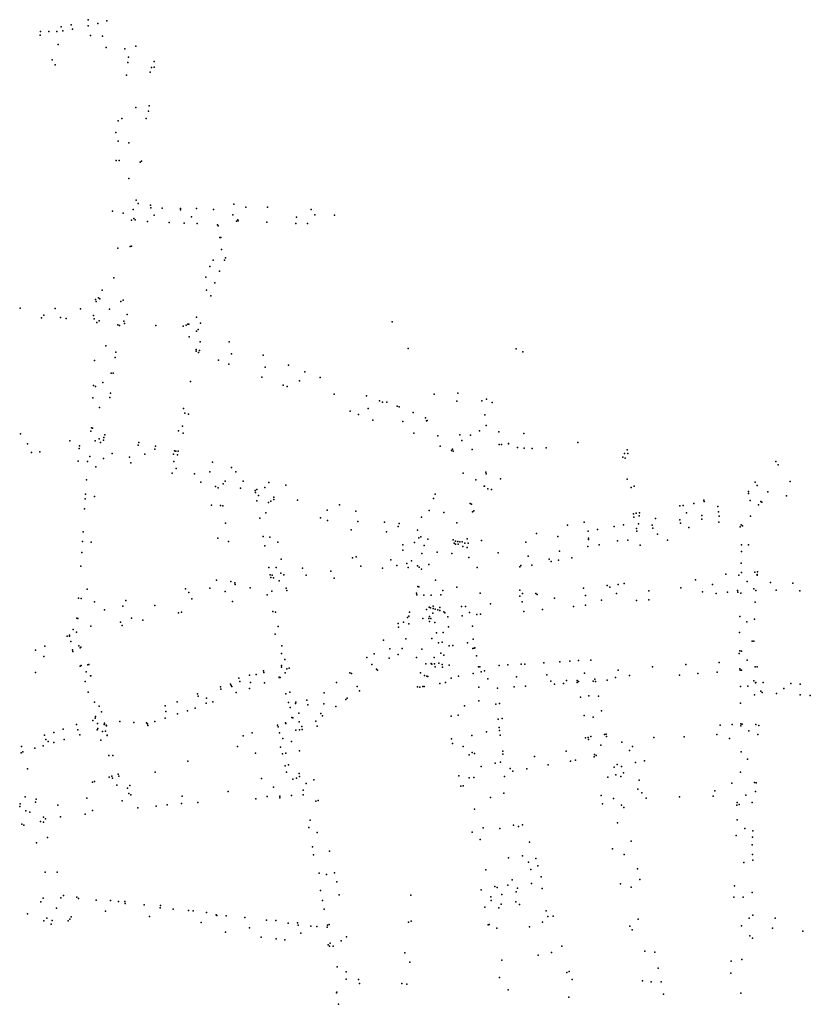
# Model space of a CAD drawing. Extents: x 197180 to 200867, y 8705806 to 8708815.
# Tile 8 of 10: x 198102 to 198564, y 8706712 to 8707287. Entities that reach past the tile are written whole.
import ezdxf

# ---------------------------------------------------------------- set-up
doc = ezdxf.new("R2010")
doc.units = 0
doc.header["$LTSCALE"] = 25
for name, color, linetype in [('ADUTORA', 5, 'CONTINUOUS'), ('ARVORE', 5, 'CONTINUOUS'), ('BORDO', 5, 'CONTINUOUS'), ('BUEIRO', 5, 'CONTINUOUS'), ('CAIXA', 5, 'CONTINUOUS'), ('CASA', 5, 'CONTINUOUS'), ('CERCA', 5, 'CONTINUOUS'), ('CRISTA', 5, 'CONTINUOUS'), ('EIXO', 5, 'CONTINUOUS'), ('ESTACAO', 5, 'CONTINUOUS'), ('LAGOA', 5, 'CONTINUOUS'), ('MEIO-FIO', 5, 'CONTINUOUS'), ('MURO', 5, 'CONTINUOUS'), ('PE', 5, 'CONTINUOUS'), ('PN', 5, 'CONTINUOUS'), ('PONTE', 5, 'CONTINUOUS'), ('POSTE', 5, 'CONTINUOUS'), ('RN', 5, 'CONTINUOUS'), ('VALETA', 5, 'CONTINUOUS')]:
    doc.layers.add(name, color=color, linetype=linetype)

msp = doc.modelspace()

# ---------------------------------------------------------------- linework, layer by layer
at = {"layer": 'ADUTORA'}
for p in [(198372.0259, 8707064.2682, 678.7743), (198348.9622, 8706910.2765, 682.2754)]:
    msp.add_point(p, dxfattribs=at)
at = {"layer": 'ARVORE'}
for p in [(198263.8087, 8707171.4599, 680.8156), (198116.3872, 8707114.2797, 686.8391), (198332.407, 8707045.4096, 679.8569), (198496.8167, 8706959.7731, 683.4972), (198446.7682, 8706955.4222, 682.8413), (198500.9978, 8706952.7568, 683.7777), (198441.9986, 8706947.842, 682.8574), (198412.3498, 8706900.626, 683.3757), (198421.52, 8706901.0032, 683.5398), (198450.0421, 8706902.6861, 684.3392), (198458.3498, 8706903.8724, 684.6196), (198385.2351, 8706844.8863, 685.8766), (198393.4773, 8706815.7592, 687.0864), (198399.3455, 8706794.8897, 688.1442), (198400.7673, 8706790.4731, 688.3863), (198409.5762, 8706766.4058, 689.6053), (198410.6007, 8706763.1535, 689.7257), (198422.8823, 8706715.9576, 692.795)]:
    msp.add_point(p, dxfattribs=at)
at = {"layer": 'BORDO'}
for p in [(198392.0438, 8707094.7431, 678.2892), (198395.9565, 8707092.8729, 679.7087), (198374.5068, 8707049.7977, 679.8092), (198381.9583, 8707046.088, 679.7683), (198361.1263, 8707022.0827, 679.8551), (198368.6532, 8707018.1094, 679.7675), (198349.9244, 8706999.0302, 680.1197), (198357.4095, 8706993.123, 680.0166), (198346.019, 8706975.8214, 680.5893), (198349.3714, 8706953.5875, 681.3061), (198357.4201, 8706955.5018, 681.2218), (198360.6121, 8706938.7772, 681.8802), (198352.2931, 8706938.1746, 681.9306), (198363.685, 8706922.8611, 682.5244), (198355.1526, 8706921.2983, 682.6745), (198367.0783, 8706905.1211, 683.2284), (198358.3557, 8706903.5062, 683.4243), (198370.2792, 8706889.0032, 683.9831), (198361.9111, 8706886.2132, 684.0578), (198374.7104, 8706870.9215, 684.7671), (198366.3053, 8706868.8213, 684.7979), (198379.7694, 8706852.6617, 685.4751), (198371.6988, 8706850.81, 685.6016), (198377.1544, 8706832.6413, 686.3724), (198384.9447, 8706835.0533, 686.3084), (198382.5416, 8706814.5074, 687.2222), (198390.5868, 8706816.5134, 687.2122), (198387.7187, 8706797.4007, 688.0145), (198395.9144, 8706798.5452, 688.027), (198392.9178, 8706779.6724, 688.8277), (198401.0093, 8706782.3096, 688.8763), (198399.905, 8706757.1308, 690.0778), (198407.5131, 8706759.7164, 690.0329), (198404.9581, 8706740.4678, 691.0658), (198412.7737, 8706742.1783, 691.1037)]:
    msp.add_point(p, dxfattribs=at)
at = {"layer": 'BUEIRO'}
for p in [(198356.6035, 8706982.3239, 679.0769), (198357.9783, 8706982.0399, 679.0852), (198359.2358, 8706981.8926, 679.08), (198360.6392, 8706981.8547, 679.0436), (198343.5867, 8706943.0396, 679.4188), (198344.9043, 8706942.6389, 679.4226), (198346.3186, 8706942.2117, 679.3651), (198347.4529, 8706941.8987, 679.3588)]:
    msp.add_point(p, dxfattribs=at)
at = {"layer": 'CAIXA'}
for p in [(198155.5665, 8707080.4309, 683.7258), (198146.4603, 8707072.6124, 683.7472), (198339.7953, 8707052.5351, 679.6761), (198340.0597, 8707052.8052, 678.9235), (198148.5585, 8707042.0005, 684.6067), (198149.4761, 8707039.9325, 684.7266), (198151.2332, 8707041.2901, 684.74), (198360.309, 8707041.1489, 679.6033), (198354.3855, 8707035.3389, 679.7079), (198340.4827, 8706983.567, 680.0769), (198363.4947, 8706978.6619, 680.0016)]:
    msp.add_point(p, dxfattribs=at)
at = {"layer": 'CASA'}
for p in [(198132.3462, 8707283.8232, 700.8397), (198147.8306, 8707284.617, 698.3398), (198153.0467, 8707286.2283, 697.213), (198114.2848, 8707280.0335, 703.5653), (198119.1932, 8707279.9468, 702.9682), (198126.4187, 8707282.7523, 701.9965), (198133.0748, 8707281.3386, 700.5508), (198142.1821, 8707283.3808, 699.2613), (198143.5699, 8707277.5794, 698.9803), (198152.7071, 8707270.6495, 697.0195), (198165.2711, 8707261.8667, 695.1774), (198180.8153, 8707259.0823, 693.3997), (198164.601, 8707254.5684, 695.583), (198177.3931, 8707233.4167, 693.5687), (198177.8882, 8707236.6061, 693.7644), (198159.7402, 8707227.8239, 695.2428), (198161.8099, 8707229.2466, 694.9376), (198158.4426, 8707220.9265, 694.2174), (198171.4344, 8707179.5006, 688.9318), (198185.4537, 8707176.8515, 687.4766), (198196.072, 8707176.6629, 686.5851), (198169.65, 8707169.9001, 688.2129), (198176.8692, 8707169.0327, 687.9066), (198229.7133, 8707169.3304, 683.3895), (198189.4902, 8707168.4621, 686.8058), (198198.2416, 8707167.9839, 686.1213), (198205.9208, 8707167.8285, 685.4147), (198263.4786, 8707167.8558, 681.0361), (198270.3243, 8707167.9192, 680.9479), (198167.5389, 8707154.542, 687.5713), (198222.3156, 8707147.7542, 683.4321), (198213.3159, 8707142.7492, 683.4338), (198211.0071, 8707136.5399, 683.371), (198126.0091, 8707112.911, 686.2541), (198129.4415, 8707112.4178, 686.2076), (198160.5709, 8707108.2105, 684.5214), (198163.4782, 8707109.382, 684.4219), (198319.7403, 8707110.3472, 678.0665), (198328.9672, 8707094.8119, 678.1411), (198158.0076, 8707089.5242, 684.0986), (198158.35, 8707092.6483, 684.1366), (198156.714, 8707080.3554, 684.0592), (198154.7872, 8707066.1946, 684.1712), (198155.1679, 8707068.8022, 684.2045), (198304.8213, 8707067.1617, 680.5626), (198312.277, 8707064.2305, 680.4242), (198316.5578, 8707063.5909, 680.0913), (198322.6999, 8707061.1646, 680.0459), (198323.7251, 8707060.777, 680.0628), (198295.2293, 8707058.2428, 681.12), (198300.115, 8707056.2538, 681.0986), (198331.9702, 8707057.4347, 680.156), (198144.2162, 8707048.5492, 683.7133), (198308.3289, 8707053.0764, 680.6178), (198102.6238, 8707045.0549, 682.9907), (198151.9602, 8707044.3643, 684.8096), (198195.0144, 8707046.7519, 684.6291), (198197.6284, 8707045.305, 684.6559), (198136.9389, 8707036.4551, 684.3334), (198171.7741, 8707039.9803, 684.9635), (198181.4841, 8707037.8485, 684.8727), (198347.8307, 8707037.8012, 679.6213), (198109.1461, 8707034.0681, 683.277), (198114.0486, 8707034.5195, 683.4684), (198192.543, 8707035.1535, 684.3469), (198192.5444, 8707035.1432, 684.4217), (198194.8295, 8707034.9371, 684.444), (198194.8376, 8707034.9245, 684.3471), (198136.4634, 8707029.0551, 684.3502), (198214.7731, 8707028.5417, 684.0744), (198225.81, 8707025.3861, 683.8972), (198543.6515, 8707028.8544, 681.6547), (198545.0361, 8707026.9537, 681.3812), (198218.0628, 8707013.4952, 684.0726), (198221.1167, 8707015.8422, 684.0623), (198257.5945, 8707014.9848, 683.4267), (198456.9027, 8707018.4756, 678.3955), (198461.0637, 8707014.5369, 678.7231), (198531.5936, 8707016.7671, 682.0325), (198532.7935, 8707014.8682, 681.9401), (198231.1165, 8707013.1916, 683.9339), (198344.8505, 8707009.8127, 679.8928), (198527.6891, 8707011.3504, 681.9392), (198550.0539, 8707008.7508, 682.39), (198219.4642, 8707003.0933, 684.3435), (198220.8772, 8707003.0263, 684.3423), (198247.527, 8707004.8643, 683.5863), (198288.9848, 8707003.4842, 682.3253), (198343.9184, 8707007.2059, 679.9495), (198487.6929, 8707002.9005, 680.779), (198489.7261, 8707003.2024, 681.1393), (198495.8156, 8707004.3647, 681.1486), (198501.7737, 8707006.2521, 681.4209), (198535.5537, 8707005.0062, 682.475), (198298.5321, 8706999.9321, 682.0662), (198336.764, 8706996.4184, 680.46), (198341.2853, 8707000.2123, 680.3635), (198460.6142, 8706998.2738, 680.4058), (198464.1537, 8706998.8346, 680.5419), (198222.4752, 8706992.8215, 684.3052), (198277.7784, 8706996.0096, 682.4575), (198281.915, 8706994.4533, 682.432), (198315.2769, 8706993.51, 681.365), (198323.142, 8706990.9762, 680.7691), (198323.8477, 8706992.6816, 681.1075), (198422.0674, 8706991.596, 679.3082), (198431.829, 8706993.3386, 679.4542), (198522.9742, 8706990.6896, 682.7955), (198244.4639, 8706985.0877, 684.1569), (198334.4501, 8706988.8379, 680.3826), (198138.8526, 8706982.2047, 686.0307), (198224.1259, 8706982.1142, 684.4333), (198245.4506, 8706979.5928, 684.2342), (198371.8523, 8706982.7952, 680.2531), (198464.4789, 8706979.9126, 682.0189), (198480.4331, 8706982.8829, 681.9559), (198523.7718, 8706980.1565, 683.4671), (198523.6519, 8706976.2645, 683.8237), (198296.6244, 8706972.6432, 682.7621), (198334.5435, 8706967.9056, 680.6258), (198394.9202, 8706968.1591, 681.2091), (198401.1806, 8706968.3173, 681.1515), (198412.5363, 8706970.3784, 681.2141), (198416.7729, 8706971.1622, 681.3026), (198424.6237, 8706972.6672, 681.4651), (198523.4612, 8706969.4807, 684.0694), (198247.7637, 8706966.9391, 684.4205), (198248.5254, 8706962.6092, 684.4355), (198267.3638, 8706966.5448, 683.9454), (198328.9604, 8706967.0393, 680.6504), (198335.577, 8706967.1203, 680.6466), (198369.4143, 8706966.8523, 680.7417), (198394.1779, 8706967.3234, 681.21), (198514.5786, 8706963.1021, 683.9499), (198533.0089, 8706964.3565, 684.369), (198227.7852, 8706958.0336, 684.4805), (198445.2601, 8706956.3845, 682.9548), (198451.7704, 8706956.9521, 683.1629), (198455.2388, 8706957.5644, 683.2858), (198246.8004, 8706951.0418, 684.7684), (198249.4177, 8706953.1211, 684.0771), (198257.7946, 8706954.8928, 683.7977), (198258.1381, 8706953.5058, 684.4292), (198333.965, 8706951.9936, 681.2984), (198334.6379, 8706955.7515, 680.9919), (198371.1229, 8706951.9184, 681.4606), (198394.2764, 8706953.7914, 681.5033), (198395.9097, 8706951.7054, 681.5953), (198403.6891, 8706951.7883, 681.994), (198431.4963, 8706954.9079, 682.5454), (198508.9564, 8706951.8518, 684.0899), (198515.5321, 8706952.5401, 684.269), (198521.6352, 8706952.5531, 684.2027), (198532.0657, 8706953.4301, 684.5486), (198543.8879, 8706953.7184, 684.6283), (198557.6799, 8706953.4133, 684.3055), (198226.4708, 8706947.1171, 684.7587), (198432.5289, 8706944.8494, 682.5562), (198462.3036, 8706947.5838, 683.6161), (198469.6054, 8706948.1065, 683.7609), (198531.666, 8706946.7256, 684.7042), (198194.8567, 8706940.5429, 685.4867), (198196.7107, 8706940.9424, 685.4646), (198329.8436, 8706940.768, 681.7501), (198371.3437, 8706939.6384, 681.8128), (198396.6145, 8706941.25, 682.2202), (198407.4247, 8706942.3715, 682.1802), (198425.6119, 8706944.1781, 682.434), (198162.0227, 8706933.0678, 686.9754), (198174.0996, 8706936.1783, 686.6947), (198323.1224, 8706934.1996, 682.3945), (198326.393, 8706934.9716, 682.2883), (198328.6626, 8706937.7456, 682.0524), (198329.5077, 8706938.4748, 681.8637), (198337.5635, 8706937.1733, 682.1327), (198341.0941, 8706937.2447, 682.217), (198341.4476, 8706935.4752, 679.9334), (198522.6845, 8706938.2342, 684.758), (198531.3409, 8706936.8272, 684.9409), (198323.35, 8706932.0652, 682.3886), (198366.6742, 8706932.7207, 682.2209), (198522.5964, 8706929.0059, 685.1288), (198130.0287, 8706926.8579, 687.3026), (198342.8695, 8706925.3908, 679.9871), (198367.0783, 8706925.0972, 682.378), (198530.9387, 8706923.8479, 685.4908), (198111.4399, 8706918.6948, 687.6576), (198116.8356, 8706921.0585, 687.6655), (198133.2763, 8706917.7995, 687.4959), (198137.8924, 8706920.3463, 687.3781), (198323.2846, 8706916.0807, 683.1878), (198325.5476, 8706919.5906, 682.6729), (198337.0224, 8706919.1747, 680.1863), (198367.663, 8706919.9224, 682.7196), (198368.0452, 8706919.9662, 682.7252), (198522.7578, 8706918.2933, 685.5761), (198142.6423, 8706910.2843, 687.9603), (198257.0886, 8706913.2105, 686.0634), (198304.8655, 8706914.3141, 683.9168), (198333.958, 8706914.3016, 680.5449), (198339.4707, 8706910.734, 680.7597), (198344.2659, 8706914.3434, 680.3822), (198369.0164, 8706915.4422, 682.7811), (198387.3127, 8706910.0039, 683.2302), (198397.1498, 8706910.5801, 683.1097), (198423.5377, 8706912.3212, 683.7159), (198428.5348, 8706912.5891, 683.828), (198435.7156, 8706912.8972, 683.7207), (198111.4375, 8706905.5996, 688.1982), (198137.509, 8706909.3573, 687.5786), (198240.3294, 8706904.4375, 685.9684), (198244.6938, 8706905.5571, 685.9572), (198258.3041, 8706907.8083, 686.1386), (198259.6412, 8706908.0792, 686.1728), (198311.0725, 8706906.8991, 683.7652), (198336.2625, 8706905.4294, 680.8141), (198370.8413, 8706908.9962, 682.9949), (198382.2587, 8706909.7097, 683.1843), (198487.4101, 8706904.1568, 685.881), (198498.2093, 8706905.0259, 685.8019), (198509.5118, 8706905.8741, 686.106), (198522.8525, 8706906.9806, 686.1071), (198140.4565, 8706900.287, 688.3556), (198143.7361, 8706903.7697, 688.1217), (198225.3581, 8706898.8326, 686.3184), (198230.1222, 8706902.2582, 686.2092), (198230.6851, 8706900.3924, 686.1501), (198236.497, 8706904.0923, 686.1048), (198245.2537, 8706899.6247, 686.1148), (198253.6828, 8706902.7126, 685.9881), (198338.6566, 8706903.8199, 680.8748), (198347.5721, 8706899.2609, 683.044), (198414.4862, 8706898.8532, 683.524), (198419.8115, 8706899.2106, 683.704), (198427.7401, 8706899.8557, 683.8337), (198438.4865, 8706900.4379, 684.5026), (198445.2041, 8706901.0771, 684.5599), (198536.2527, 8706899.7646, 686.4029), (198552.4331, 8706899.1602, 686.3548), (198558.0083, 8706898.8095, 686.1557), (198142.1564, 8706894.0741, 688.388), (198205.9948, 8706893.1277, 687.0765), (198257.5811, 8706893.087, 686.5556), (198300.694, 8706894.9872, 685.3647), (198334.4567, 8706897.1896, 680.9591), (198335.8594, 8706896.9957, 681.279), (198381.1947, 8706896.5058, 683.5228), (198390.9981, 8706897.2556, 683.2751), (198397.6083, 8706897.629, 683.2247), (198523.2067, 8706897.3982, 686.2811), (198535.727, 8706894.0111, 686.4854), (198544.0453, 8706893.4121, 686.5082), (198215.0339, 8706888.3955, 686.6544), (198259.1705, 8706888.0295, 686.682), (198263.5589, 8706888.3461, 686.6533), (198269.9294, 8706889.4666, 686.7435), (198292.7199, 8706889.8849, 686.0908), (198293.5213, 8706890.58, 686.0684), (198382.3921, 8706887.5976, 683.9089), (198429.6046, 8706891.2727, 684.1963), (198440.1848, 8706891.7191, 684.5092), (198523.2049, 8706887.7604, 686.4838), (198557.8852, 8706892.5059, 686.2053), (198563.8704, 8706892.1573, 686.2753), (198149.9446, 8706882.6383, 688.8329), (198194.4421, 8706881.4351, 687.6165), (198200.2272, 8706883.3208, 687.1768), (198204.6361, 8706884.8313, 687.043), (198286.7615, 8706885.8276, 686.2697), (198441.8697, 8706883.3132, 684.9582), (198151.7488, 8706876.0877, 688.8237), (198176.2039, 8706876.1862, 688.3215), (198176.8174, 8706875.5896, 688.5311), (198181.1908, 8706876.9433, 688.4543), (198257.4937, 8706876.3193, 686.9647), (198261.2094, 8706879.4201, 686.6818), (198279.091, 8706880.3911, 686.495), (198383.9124, 8706878.7817, 684.4312), (198431.821, 8706880.4308, 684.7078), (198523.3571, 8706875.6564, 686.6469), (198122.099, 8706870.5325, 689.3457), (198127.5971, 8706872.4323, 689.3794), (198147.5214, 8706872.1864, 688.8331), (198177.0322, 8706874.6327, 688.6229), (198237.9898, 8706870.3587, 687.3556), (198252.7381, 8706874.773, 687.2099), (198267.2377, 8706872.3203, 686.9458), (198275.947, 8706874.1956, 687.0328), (198382.2064, 8706873.5703, 684.4942), (198382.4323, 8706871.66, 684.5343), (198444.5828, 8706869.6885, 685.7965), (198511.2922, 8706874.8055, 686.9303), (198518.2781, 8706875.2168, 687.0189), (198533.7653, 8706874.7448, 686.9604), (198116.7907, 8706869.0583, 689.4001), (198117.5338, 8706866.5767, 689.3199), (198122.1125, 8706864.6546, 689.4633), (198128.2162, 8706866.4798, 689.4234), (198137.3837, 8706869.2403, 689.0228), (198149.609, 8706866.0868, 688.9392), (198232.7018, 8706868.5583, 687.4089), (198354.4488, 8706866.8409, 683.6602), (198355.0253, 8706864.1407, 683.6594), (198382.792, 8706868.9529, 684.9541), (198432.5242, 8706867.3931, 685.2262), (198533.2643, 8706869.4191, 687.1056), (198103.2388, 8706862.4609, 689.4711), (198111.0964, 8706861.4061, 689.5153), (198115.9722, 8706862.7504, 689.4584), (198255.6547, 8706858.1337, 687.501), (198257.5412, 8706858.4558, 688.0505), (198384.2524, 8706859.7397, 684.8204), (198156.6608, 8706857.1024, 689.1194), (198423.8717, 8706853.834, 685.7073), (198461.7903, 8706853.057, 687.0699), (198467.0914, 8706854.1131, 686.9395), (198106.8252, 8706849.3542, 689.8945), (198259.1492, 8706851.7081, 688.0297), (198390.0769, 8706847.9655, 685.3641), (198398.4295, 8706849.4395, 685.4725), (198410.8435, 8706851.6427, 685.5016), (198144.8088, 8706841.6098, 689.5817), (198145.8801, 8706841.9548, 689.5401), (198154.385, 8706844.5062, 689.5273), (198159.7456, 8706846.2628, 689.2847), (198273.9496, 8706842.9842, 687.5293), (198358.7306, 8706845.2576, 683.9818), (198463.864, 8706842.797, 687.2671), (198531.2518, 8706841.4051, 688.0709), (198532.2348, 8706841.16, 688.2612), (198359.8739, 8706839.2428, 683.9539), (198531.8013, 8706836.1651, 688.3268), (198111.9225, 8706831.5569, 690.3998), (198206.3348, 8706829.7382, 688.8875), (198240.1949, 8706831.8066, 688.2821), (198246.7824, 8706833.1523, 688.127), (198254.1548, 8706833.465, 688.0059), (198254.1891, 8706832.4234, 687.8597), (198260.9299, 8706833.819, 687.8392), (198267.6646, 8706834.0917, 687.5679), (198276.5338, 8706830.7926, 687.6846), (198441.6798, 8706833.8149, 687.309), (198171.1207, 8706826.5695, 689.4666), (198181.9261, 8706827.6388, 689.3777), (198188.3365, 8706828.2507, 689.3135), (198196.7153, 8706829.0527, 689.2574), (198442.5162, 8706828.9967, 687.4862), (198455.0275, 8706826.8367, 687.4813), (198520.9422, 8706828.2166, 688.4029), (198116.1508, 8706818.2045, 690.5334), (198117.2508, 8706820.2155, 690.5094), (198125.9929, 8706821.2271, 690.3598), (198140.3639, 8706822.9718, 690.1079), (198521.1699, 8706819.5988, 688.701), (198271.0494, 8706815.0084, 687.8248), (198530.3469, 8706813.17, 689.1162), (198118.4187, 8706809.3297, 690.5841), (198399.9053, 8706806.5751, 687.8019), (198459.2392, 8706807.093, 688.4639), (198520.6104, 8706810.4404, 689.1503), (198530.1632, 8706809.4283, 689.2088), (198283.1515, 8706801.2805, 688.1366), (198448.3456, 8706802.635, 688.8184), (198530.0113, 8706804.9594, 689.4688), (198273.848, 8706799.1674, 688.2553), (198403.539, 8706796.935, 688.1526), (198530.1981, 8706799.3098, 689.7438), (198530.2492, 8706795.9549, 689.9866), (198404.7224, 8706792.7841, 688.4443), (198462.9602, 8706791.0246, 689.227), (198124.0177, 8706789.0144, 690.97), (198286.0546, 8706788.7065, 688.229), (198406.7654, 8706786.3655, 688.8127), (198464.3238, 8706784.766, 689.473), (198277.7722, 8706778.3599, 688.8365), (198287.385, 8706783.3405, 688.223), (198371.7245, 8706778.6129, 686.9913), (198452.9575, 8706782.1258, 689.5093), (198519.6443, 8706781.1122, 690.4768), (198127.7808, 8706775.2886, 691.4963), (198135.6667, 8706774.475, 691.4929), (198155.2346, 8706772.4369, 691.1342), (198279.0725, 8706772.4145, 688.9187), (198288.7693, 8706775.7909, 688.4005), (198519.3157, 8706774.3434, 691.0134), (198159.9159, 8706771.7877, 691.1024), (198163.6767, 8706771.8555, 691.076), (198174.8124, 8706769.9783, 690.973), (198184.3539, 8706769.5068, 690.9433), (198191.8991, 8706767.4473, 690.83), (198200.7722, 8706766.6615, 690.7614), (198203.5191, 8706766.4216, 690.5176), (198280.1046, 8706767.3303, 688.9673), (198373.7621, 8706768.5935, 687.6981), (198211.207, 8706765.4668, 690.4888), (198413.7762, 8706763.3443, 689.8836), (198530.2307, 8706763.9606, 691.638), (198543.3937, 8706762.1546, 692.0801), (198258.9444, 8706759.2234, 689.9514), (198264.3909, 8706759.364, 689.7313), (198272.2466, 8706757.5584, 689.5738), (198282.0348, 8706758.0927, 689.172), (198375.832, 8706758.2969, 688.3312), (198458.5821, 8706757.3792, 690.8152), (198418.8685, 8706745.8104, 690.8738), (198473.073, 8706742.2083, 691.6242), (198475.047, 8706732.8745, 692.1437), (198517.7337, 8706737.117, 692.5498), (198300.1329, 8706726.3257, 689.3625), (198382.3239, 8706727.4782, 690.3474), (198423.0849, 8706730.8986, 691.5682), (198424.8137, 8706726.2387, 692.49), (198517.5081, 8706730.0606, 692.9172), (198300.5762, 8706723.9635, 689.5843), (198465.8931, 8706725.4518, 692.5555), (198476.7075, 8706724.94, 692.6757), (198478.199, 8706717.8136, 693.1848), (198288.306, 8706711.8305, 690.6041)]:
    msp.add_point(p, dxfattribs=at)
at = {"layer": 'CERCA'}
for p in [(198127.4782, 8707280.3612, 701.9215), (198150.4993, 8707277.2905, 697.4736), (198121.251, 8707263.5082, 702.1853), (198165.7291, 8707265.0955, 694.9429), (198180.7455, 8707262.3969, 692.8752), (198205.5025, 8707176.6762, 685.563), (198227.1985, 8707179.0948, 684.1545), (198234.1962, 8707177.2969, 682.9746), (198272.4144, 8707176.0405, 679.9396), (198344.191, 8707068.1755, 678.4508), (198396.5533, 8707045.246, 678.6605), (198392.8635, 8707037.0694, 678.806), (198428.1781, 8707039.8531, 678.8227), (198454.4145, 8707031.4344, 677.7662), (198456.8617, 8707035.5723, 677.9126), (198383.0155, 8707018.7413, 678.9834), (198243.3121, 8706750.9707, 690.3884), (198251.978, 8706749.9834, 690.3537)]:
    msp.add_point(p, dxfattribs=at)
at = {"layer": 'CRISTA'}
for p in [(198358.1267, 8707068.675, 678.0384), (198374.7676, 8707065.3306, 678.01), (198357.4418, 8707063.9949, 679.7966), (198378.0433, 8707063.3344, 679.7445), (198352.9382, 8706921.2648, 682.5439), (198353.0294, 8706909.9475, 682.9716), (198344.7931, 8706908.8789, 682.511), (198349.183, 8706908.8226, 682.6624), (198330.6345, 8706775.6653, 684.9485), (198330.8945, 8706760.3327, 685.4074), (198330.0946, 8706736.5338, 686.5689), (198325.3718, 8706723.9873, 685.7985)]:
    msp.add_point(p, dxfattribs=at)
at = {"layer": 'EIXO'}
for p in [(198123.9072, 8707280.04, 702.2031), (198163.6829, 8707269.9053, 695.0864), (198169.9618, 8707235.6905, 694.2244), (198166.0412, 8707214.998, 692.5002), (198166.0478, 8707194.148, 690.6449), (198180.6996, 8707172.8047, 687.5864), (198202.5466, 8707171.7427, 685.6853), (198226.5867, 8707172.8189, 683.608), (198274.4811, 8707172.8588, 679.965), (198159.5665, 8707153.4482, 687.5664), (198220.0653, 8707152.5825, 683.3938), (198157.148, 8707136.0808, 686.2069), (198211.256, 8707128.8485, 683.0856), (198102.4372, 8707118.3765, 687.807), (198122.8593, 8707118.2087, 686.6913), (198137.7025, 8707118.1095, 685.8182), (198164.9646, 8707114.7105, 684.4215), (198205.4319, 8707113.1461, 682.7968), (198181.7858, 8707108.336, 683.493), (198152.6111, 8707096.4253, 684.1311), (198207.688, 8707098.8116, 682.5551), (198225.9316, 8707091.756, 682.0697), (198245.5107, 8707083.9214, 681.6752), (198150.7184, 8707074.9616, 683.7978), (198202.0091, 8707075.5968, 682.8642), (198265.6658, 8707076.0519, 681.387), (198285.8755, 8707068.0998, 681.0163), (198148.8187, 8707060.3712, 684.1256), (198305.7636, 8707059.7276, 680.5696), (198197.2613, 8707049.4251, 684.6175), (198326.0309, 8707052.1744, 680.0302), (198346.3275, 8707043.7867, 679.6331), (198106.7789, 8707039.2461, 682.9339), (198131.5407, 8707040.9532, 683.6614), (198146.373, 8707040.971, 684.5699), (198175.2998, 8707033.131, 684.7897), (198455.366, 8707033.6035, 677.7565), (198455.7689, 8707030.7777, 677.9202), (198146.6643, 8707025.7717, 684.9285), (198192.2956, 8707028.8389, 684.4234), (198213.2206, 8707022.7302, 684.0027), (198232.753, 8707017.343, 683.8187), (198245.4591, 8707013.5811, 683.5836), (198459.2611, 8707013.6602, 678.5787), (198552.0899, 8707017.1993, 681.7017), (198145.9176, 8707008.3998, 685.3381), (198539.1104, 8707011.1233, 682.0631), (198214.1446, 8707003.254, 684.0604), (198264.4565, 8707006.3496, 683.1431), (198509.8392, 8707002.5117, 681.6753), (198245.885, 8706998.9618, 683.7939), (198281.6673, 8707000.3702, 682.4802), (198462.1575, 8706998.5841, 679.1933), (198491.6118, 8706998.8537, 681.3364), (198528.8551, 8706996.9142, 682.5812), (198299.6007, 8706993.7548, 681.8913), (198449.4339, 8706990.9384, 680.9705), (198454.8792, 8706991.8723, 680.9556), (198473.4503, 8706995.5973, 681.1143), (198510.5415, 8706993.4057, 682.1282), (198248.347, 8706984.7189, 683.985), (198316.4388, 8706987.7313, 681.2328), (198416.4581, 8706985.1396, 680.6515), (198434.2484, 8706988.0704, 680.8708), (198439.6595, 8706989.0442, 680.9031), (198474.6849, 8706986.4692, 681.4365), (198492.9887, 8706990.2822, 681.7256), (198144.024, 8706981.6753, 685.936), (198217.951, 8706984.148, 684.2081), (198332.7897, 8706981.6382, 680.6226), (198338.4337, 8706979.779, 680.2427), (198397.7305, 8706981.7999, 680.4438), (198433.9005, 8706979.3052, 681.2315), (198440.493, 8706980.2509, 681.2975), (198451.3827, 8706982.4441, 681.3883), (198457.2358, 8706982.8249, 681.3716), (198527.8669, 8706980.1676, 683.5794), (198337.005, 8706975.2085, 680.31), (198381.5517, 8706975.4286, 680.4828), (198399.0721, 8706973.6444, 680.7779), (198417.4761, 8706976.5669, 680.9797), (198301.4948, 8706967.6765, 682.4179), (198318.9709, 8706971.5046, 681.3568), (198341.1256, 8706968.6475, 680.5718), (198364.4955, 8706972.7669, 680.4275), (198251.9051, 8706967.0065, 683.8847), (198269.501, 8706962.4418, 683.4724), (198283.9422, 8706964.7495, 683.2554), (198253.6636, 8706959.0833, 683.8075), (198506.8277, 8706957.0764, 683.8502), (198540.6699, 8706958.1229, 684.6351), (198553.607, 8706957.7797, 684.3829), (198141.7146, 8706954.2623, 686.4269), (198222.1149, 8706953.0013, 684.4942), (198236.8223, 8706955.1306, 684.1685), (198338.1085, 8706950.7415, 681.251), (198432.6946, 8706950.6617, 682.5668), (198450.7636, 8706951.6994, 683.1151), (198469.5579, 8706953.2818, 683.4493), (198488.2143, 8706955.05, 683.6169), (198181.1756, 8706944.6878, 685.5127), (198202.7762, 8706948.573, 684.9092), (198377.0904, 8706945.7563, 681.733), (198395.5747, 8706946.8635, 681.9079), (198414.5339, 8706948.9564, 682.162), (198250.1059, 8706941.3164, 684.2749), (198360.2414, 8706944.0903, 681.6632), (198329.3811, 8706934.1356, 682.0658), (198526.8102, 8706935.2549, 684.9207), (198143.7606, 8706932.7214, 686.8998), (198132.1473, 8706923.8212, 687.2444), (198255.0853, 8706916.7674, 684.8293), (198318.4346, 8706919.4781, 683.0275), (198116.3099, 8706914.8973, 687.6948), (198307.8629, 8706910.3337, 683.8597), (198491.2867, 8706910.2639, 685.4495), (198510.7365, 8706911.4053, 685.705), (198141.0463, 8706906.0959, 687.9345), (198410.0835, 8706904.1838, 683.3845), (198451.6942, 8706907.0727, 684.3672), (198471.7895, 8706908.9696, 685.0379), (198236.919, 8706899.7843, 686.0626), (198375.5701, 8706902.0028, 683.0431), (198392.2787, 8706903.033, 683.0751), (198259.8698, 8706894.0885, 686.2771), (198527.4199, 8706897.674, 686.2327), (198548.3442, 8706896.2857, 686.2853), (198145.8717, 8706888.3389, 688.5282), (198211.2762, 8706890.568, 686.5838), (198279.8874, 8706887.3122, 686.1306), (198434.5538, 8706892.058, 684.2755), (198187.4761, 8706882.8001, 687.6486), (198168.774, 8706876.3691, 688.6024), (198265.3503, 8706876.7262, 686.7325), (198358.1619, 8706880.6305, 683.8795), (198437.1472, 8706879.5844, 684.8529), (198136.194, 8706872.1097, 689.0328), (198150.5871, 8706871.1449, 688.8888), (198253.8688, 8706870.3876, 687.0296), (198527.9927, 8706871.529, 686.8892), (198118.7563, 8706865.3327, 689.3619), (198453.9153, 8706864.8593, 685.8778), (198472.4326, 8706867.64, 686.384), (198490.2956, 8706868.0471, 686.8199), (198509.2538, 8706869.4751, 686.8868), (198229.3671, 8706862.4691, 687.6232), (198265.5162, 8706859.8029, 687.143), (198361.1127, 8706862.4553, 684.2103), (198421.2309, 8706859.7198, 685.3196), (198154.3251, 8706857.1335, 689.1173), (198200.4385, 8706853.9071, 688.3657), (198382.9491, 8706853.3383, 684.9443), (198402.9194, 8706856.5712, 685.0861), (198527.282, 8706854.9503, 687.4683), (198181.3404, 8706847.4172, 688.7905), (198364.7537, 8706844.039, 683.8502), (198445.5694, 8706844.4804, 686.7117), (198158.8886, 8706839.877, 689.2472), (198223.8731, 8706836.0829, 688.3756), (198250.3659, 8706838.6107, 687.8902), (198269.4337, 8706840.8582, 687.47), (198105.5164, 8706832.911, 690.1955), (198141.4362, 8706832.1331, 689.7016), (198162.0762, 8706830.6467, 689.3219), (198197.0262, 8706833.4906, 688.8022), (198448.9255, 8706831.943, 687.3013), (198468.0843, 8706832.2535, 687.4631), (198487.5793, 8706833.0727, 687.8452), (198507.118, 8706833.384, 688.0967), (198108.2196, 8706823.9795, 690.3188), (198124.4936, 8706828.2119, 689.9719), (198367.8874, 8706825.7852, 684.1861), (198276.0054, 8706812.1579, 687.6923), (198451.215, 8706817.7603, 687.9495), (198525.5702, 8706814.5186, 689.0173), (198371.0843, 8706808.0307, 684.9463), (198112.1027, 8706806.1273, 690.6548), (198455.258, 8706799.2463, 688.6881), (198374.4135, 8706790.2799, 686.2763), (198524.9914, 8706794.697, 689.9398), (198117.1186, 8706789.0301, 690.9075), (198281.456, 8706787.5649, 688.1868), (198459.2794, 8706780.2268, 689.462), (198377.3235, 8706774.546, 687.3966), (198377.4676, 8706772.4081, 687.5536), (198383.8038, 8706775.9509, 687.6635), (198524.6342, 8706774.4991, 690.9422), (198152.2408, 8706766.2396, 691.1311), (198106.7312, 8706764.7531, 691.4852), (198178.0769, 8706763.113, 690.9432), (198463.2743, 8706761.4879, 690.515), (198208.2146, 8706759.6037, 690.6168), (198236.4369, 8706756.5091, 690.2947), (198329.1736, 8706759.8024, 683.7249), (198380.7675, 8706756.2543, 688.6642), (198523.6229, 8706757.5738, 691.7177), (198541.7215, 8706756.2721, 691.7984), (198559.4257, 8706754.6197, 692.1082), (198266.4021, 8706753.4661, 689.8047), (198327.1229, 8706741.9438, 683.6341), (198383.822, 8706737.5816, 689.8383), (198467.2338, 8706742.9153, 691.4183), (198523.9843, 8706737.9414, 692.4937), (198292.8304, 8706726.6032, 689.6264), (198292.9501, 8706730.7126, 689.5307), (198328.1869, 8706723.6029, 684.0221), (198387.3715, 8706720.2314, 690.702), (198471.0088, 8706724.8861, 692.4242), (198523.3326, 8706718.3573, 693.569)]:
    msp.add_point(p, dxfattribs=at)
at = {"layer": 'ESTACAO'}
for p in [(198142.1814, 8707286.8864, 699.2179), (198178.3547, 8707256.246, 693.2647), (198162.618, 8707173.9458, 689.1122), (198154.7384, 8707117.7376, 685.0219), (198201.1839, 8707101.6334, 682.7809), (198193.4763, 8707034.8458, 684.393), (198366.4528, 8707035.8493, 679.8416), (198240.6061, 8707012.5112, 683.6365), (198528.7929, 8707006.044, 682.1086), (198463.5077, 8706992.492, 679.702), (198354.5343, 8706975.0526, 680.3762), (198250.432, 8706960.8724, 683.7994), (198527.0592, 8706958.7429, 684.2971), (198362.5019, 8706944.202, 681.7389), (198135.4844, 8706929.2283, 687.1163), (198526.9269, 8706912.7952, 685.7685), (198257.1778, 8706905.4013, 685.8854), (198431.9715, 8706905.1661, 683.8651), (198354.0747, 8706902.3289, 683.3097), (198147.6841, 8706875.8287, 688.7919), (198152.396, 8706871.3511, 688.8991), (198263.409, 8706871.9499, 686.8246), (198441.615, 8706863.0848, 685.6837), (198265.6519, 8706844.9604, 687.3672), (198526.1884, 8706833.9888, 688.2307), (198105.779, 8706824.816, 690.373), (198105.7791, 8706824.8165, 690.3729), (198392.158, 8706777.5721, 688.6676), (198123.6905, 8706768.0173, 691.3665), (198123.699, 8706767.9953, 691.3628), (198289.9207, 8706748.8234, 689.177)]:
    msp.add_point(p, dxfattribs=at)
at = {"layer": 'LAGOA'}
msp.add_point((198286.0992, 8707172.7728, 678.1528), dxfattribs=at)
at = {"layer": 'MEIO-FIO'}
for p in [(198160.2914, 8707204.6582, 691.9678), (198172.5432, 8707203.6421, 691.0915), (198156.436, 8707175.1422, 689.2756), (198168.4195, 8707176.0769, 688.9101), (198196.1188, 8707175.8047, 686.2778), (198215.4625, 8707176.0944, 684.4985), (198246.9909, 8707177.4451, 681.9705), (198167.6055, 8707169.8653, 688.4201), (198168.8942, 8707170.7364, 688.4151), (198228.8875, 8707169.1825, 683.3715), (198229.5291, 8707170.0297, 683.3363), (198217.7371, 8707166.985, 684.206), (198246.5697, 8707168.5952, 681.9314), (198219.7281, 8707159.7317, 683.6002), (198215.2347, 8707146.3778, 683.3151), (198150.4152, 8707128.8673, 685.8155), (198149.1052, 8707123.8619, 685.5437), (198162.5747, 8707123.1639, 685.1134), (198146.8746, 8707122.218, 685.498), (198161.2257, 8707122.209, 684.9573), (198145.3844, 8707114.0628, 685.2367), (198148.5978, 8707111.0331, 684.8674), (198159.4853, 8707108.5916, 684.3855), (198163.0188, 8707110.8493, 684.2957), (198197.7546, 8707107.8172, 682.7981), (198200.9546, 8707109.0346, 682.741), (198205.4158, 8707104.8999, 682.575), (198205.3567, 8707094.3352, 682.5453), (198207.1866, 8707093.6634, 682.5135), (198144.7, 8707048.287, 684.3095), (198143.849, 8707046.6054, 684.0119), (198151.4002, 8707042.9388, 684.6748), (198359.2056, 8707044.4055, 679.5465), (198365.5004, 8707044.1996, 679.6053), (198370.6459, 8707046.7828, 679.7458), (198137.1422, 8707037.9405, 683.8975), (198171.4864, 8707038.3284, 684.7928), (198143.2556, 8707031.7126, 684.7121), (198156.1335, 8707033.5275, 684.8072), (198166.3035, 8707031.287, 684.8383), (198181.1374, 8707036.053, 684.5122), (198192.0151, 8707033.2233, 684.2966), (198194.4506, 8707032.8429, 684.3005), (198354.9972, 8707036.0809, 679.5451), (198355.3698, 8707034.938, 679.5909), (198151.2426, 8707030.5503, 684.777), (198167.1722, 8707028.0242, 684.9726), (198191.3138, 8707022.1196, 684.4745), (198193.6097, 8707024.67, 684.344), (198204.231, 8707021.6147, 684.0842), (198228.4291, 8707022.7878, 683.7044), (198208.0455, 8707016.7773, 683.9691), (198216.555, 8707014.2623, 683.882), (198222.2743, 8707017.3101, 683.8331), (198247.6506, 8707016.6249, 683.421), (198239.7352, 8707011.9074, 683.5324), (198241.712, 8707009.0078, 683.6201), (198250.567, 8707008.0932, 683.2844), (198527.764, 8707010.1676, 681.913), (198533.5394, 8707003.6193, 682.3651), (198535.0462, 8707005.5866, 682.3105), (198460.7962, 8706996.3802, 680.8005), (198463.9057, 8706997.1054, 680.8507), (198500.4746, 8706997.3937, 681.676), (198510.3017, 8706999.4256, 681.8737), (198510.6088, 8706997.0202, 681.9628), (198471.6016, 8706991.5879, 681.2474), (198487.6782, 8706994.817, 681.4557), (198487.9999, 8706992.8945, 681.4691), (198500.4488, 8706995.1934, 681.8001), (198523.5001, 8706991.7739, 682.6401), (198524.3259, 8706991.2016, 682.6842), (198336.4288, 8706984.8156, 680.2444), (198404.0034, 8706986.8623, 678.9029), (198462.3252, 8706989.6901, 681.2023), (198462.6001, 8706988.2607, 681.2242), (198471.894, 8706989.9913, 681.3596), (198326.0112, 8706980.178, 680.8025), (198335.3211, 8706984.1775, 680.3309), (198360.9995, 8706979.1233, 680.0564), (198434.2945, 8706984.1733, 681.1088), (198434.4368, 8706983.3292, 681.079), (198326.03, 8706976.9883, 680.8554), (198331.0109, 8706970.7705, 680.5969), (198411.3864, 8706971.8892, 680.9816), (198249.6994, 8706962.4705, 683.846), (198254.7956, 8706963.6548, 683.7455), (198256.4772, 8706962.6798, 683.631), (198336.7697, 8706965.9301, 680.5316), (198522.1861, 8706962.5437, 684.0296), (198523.613, 8706964.0645, 684.0493), (198531.386, 8706964.2327, 684.1799), (198532.8264, 8706962.4017, 684.2841), (198217.129, 8706959.5459, 684.4815), (198225.5133, 8706958.6815, 684.2492), (198228.1116, 8706956.9411, 684.2082), (198248.853, 8706961.1981, 683.7905), (198344.9862, 8706959.552, 681.0333), (198199.0399, 8706954.4582, 684.8644), (198201.0388, 8706952.365, 684.7631), (198213.2853, 8706954.9276, 684.4925), (198334.1357, 8706950.8923, 681.0526), (198335.1998, 8706955.6377, 680.8788), (198342.4962, 8706950.7175, 681.3366), (198348.2203, 8706951.0301, 681.3911), (198394.1898, 8706950.1973, 681.6411), (198404.4681, 8706951.1043, 681.8899), (198521.3953, 8706953.6005, 684.0727), (198523.2097, 8706951.9474, 684.0902), (198530.8037, 8706954.4853, 684.3511), (198138.0858, 8706948.8269, 686.6206), (198145.9057, 8706946.9428, 686.4727), (198164.1141, 8706947.7098, 686.1067), (198151.7504, 8706942.182, 686.3846), (198162.4009, 8706944.3445, 686.0618), (198339.8438, 8706942.4933, 681.4591), (198364.9522, 8706940.6198, 681.7056), (198136.2181, 8706937.1672, 686.9005), (198161.0146, 8706934.9427, 686.0998), (198167.5221, 8706937.3836, 685.9023), (198131.3169, 8706926.9243, 687.1307), (198327.7501, 8706925.3501, 682.2563), (198530.0168, 8706923.848, 685.3352), (198133.0058, 8706918.9421, 687.2968), (198136.7072, 8706921.2115, 687.217), (198137.5138, 8706919.97, 687.3603), (198309.2293, 8706916.5521, 683.629), (198366.8509, 8706919.6956, 682.4565), (198522.3976, 8706916.7304, 685.4873), (198523.6075, 8706918.0554, 685.459), (198142.09, 8706910.1187, 687.7679), (198317.9371, 8706913.9898, 683.1492), (198138.0238, 8706909.7425, 687.5434), (198255.1616, 8706908.7826, 685.6031), (198295.9389, 8706905.126, 684.5728), (198310.5722, 8706907.5554, 683.7347), (198370.1781, 8706908.9723, 682.7957), (198373.5404, 8706906.655, 682.7353), (198522.7861, 8706907.6686, 685.8652), (198523.6644, 8706907.0465, 685.8914), (198143.5098, 8706903.6745, 688.0595), (198253.7673, 8706902.949, 685.8678), (198254.4001, 8706902.6681, 685.8984), (198427.6786, 8706901.0173, 683.7148), (198428.4311, 8706900.384, 683.7476), (198437.045, 8706900.6085, 683.9874), (198437.9645, 8706901.7668, 683.9476), (198530.9415, 8706900.8097, 686.0476), (198531.849, 8706899.5679, 686.1627), (198225.7939, 8706898.0255, 686.1866), (198226.0032, 8706897.3505, 686.1275), (198228.5529, 8706893.8425, 686.2201), (198370.2314, 8706897.1364, 683.448), (198534.8989, 8706894.7511, 686.3122), (198211.199, 8706887.8017, 686.5983), (198263.2673, 8706887.5499, 686.4367), (198531.3375, 8706892.5398, 686.2742), (198260.2365, 8706885.0884, 686.4285), (198265.1911, 8706881.7869, 686.4477), (198144.8707, 8706877.6416, 688.8239), (198146.4962, 8706879.8761, 688.6571), (198257.5558, 8706875.8319, 686.76), (198261.671, 8706879.0934, 686.6273), (198524.1273, 8706875.4199, 686.5423), (198151.5538, 8706875.3367, 688.7729), (198152.9679, 8706874.4497, 688.8612), (198253.1011, 8706873.8115, 686.9401), (198265.5972, 8706872.1424, 686.7676), (198266.8896, 8706873.9952, 686.7221), (198523.2854, 8706874.535, 686.6134), (198532.0272, 8706875.1895, 686.735), (198153.3135, 8706869.1015, 688.9548), (198255.9591, 8706867.1167, 687.0617), (198260.9486, 8706865.3538, 687.0508), (198434.2651, 8706866.489, 685.358), (198435.7965, 8706868.2945, 685.2738), (198443.7172, 8706869.3621, 685.3278), (198444.9172, 8706868.166, 685.4196), (198516.6652, 8706866.9923, 686.8643), (198103.0801, 8706858.7493, 689.4265), (198366.3586, 8706858.8301, 684.7448), (198367.7828, 8706858.2408, 684.9583), (198458.231, 8706860.1112, 686.1687), (198459.954, 8706862.4495, 686.139), (198523.481, 8706859.2139, 687.1767), (198364.7532, 8706857.5958, 684.3555), (198384.3995, 8706858.0107, 684.7789), (198437.8844, 8706857.7741, 685.8261), (198438.7925, 8706857.1963, 685.8801), (198388.6253, 8706849.6348, 685.2008), (198449.2485, 8706850.3469, 686.3994), (198451.1513, 8706851.8846, 686.3069), (198453.6994, 8706850.7891, 686.4053), (198454.7721, 8706846.9878, 686.5977), (198523.017, 8706847.4194, 687.6645), (198156.4735, 8706843.8538, 689.2688), (198160.0947, 8706845.0044, 689.2691), (198261.7899, 8706843.2895, 687.5183), (198263.8, 8706843.8162, 687.4557), (198265.432, 8706846.6064, 687.2886), (198367.3902, 8706844.3277, 683.8924), (198450.2608, 8706845.7626, 686.5702), (198453.1597, 8706844.8643, 686.6967), (198518.0494, 8706840.9501, 687.8816), (198165.1106, 8706838.0217, 689.263), (198166.4901, 8706839.6626, 689.1752), (198267.652, 8706836.9495, 687.4408), (198361.2692, 8706839.4173, 683.8075), (198463.0805, 8706837.5481, 687.2165), (198465.5142, 8706835.4046, 687.3845), (198508.0891, 8706836.4805, 687.9512), (198111.4096, 8706829.9657, 690.1304), (198165.9271, 8706834.8613, 689.29), (198167.1296, 8706834.1195, 689.2226), (198275.1514, 8706830.4594, 687.6122), (198521.213, 8706829.6219, 688.2388), (198529.9699, 8706829.7371, 688.2642), (198102.2251, 8706827.2724, 690.333), (198102.5794, 8706828.8263, 690.3196), (198144.7529, 8706824.9454, 689.6766), (198453.6905, 8706828.1425, 687.425), (198522.3613, 8706828.4529, 688.2761), (198114.4247, 8706818.5633, 690.2672), (198116.1585, 8706821.114, 690.207), (198271.7756, 8706819.2993, 687.6523), (198103.4035, 8706817.0204, 690.5339), (198104.5852, 8706816.4816, 690.5589), (198366.4363, 8706812.3794, 684.5349), (198372.8913, 8706814.8599, 684.6163), (198277.1726, 8706788.4928, 688.3245), (198389.8201, 8706784.4347, 688.3293), (198379.7014, 8706780.6864, 687.0846), (198381.0384, 8706779.9926, 687.1372), (198387.3479, 8706781.4041, 687.8477), (198116.0121, 8706773.9065, 691.286), (198126.2918, 8706774.0626, 691.1653), (198114.5194, 8706771.6815, 691.3318), (198382.0013, 8706768.2296, 687.8722), (198383.3594, 8706770.3075, 687.8293), (198391.9597, 8706771.7654, 688.7005), (198394.0768, 8706770.1769, 689.0477), (198117.9787, 8706762.2341, 691.4643), (198121.0923, 8706760.6974, 691.4595), (198130.4683, 8706760.6175, 691.4259), (198132.1993, 8706762.9841, 691.3826), (198217.2519, 8706763.7443, 690.4533), (198528.1663, 8706762.2129, 691.4412), (198264.8013, 8706758.1409, 689.6926), (198275.7647, 8706757.1867, 689.3535), (198281.7204, 8706756.9692, 689.0565), (198282.8735, 8706758.523, 688.9701), (198459.9505, 8706755.2822, 690.7969), (198222.3866, 8706754.0041, 690.5169), (198293.0338, 8706751.2194, 688.9992), (198528.539, 8706751.9125, 691.8967), (198283.5415, 8706747.4523, 689.4245), (198285.1956, 8706745.8465, 689.3873), (198287.5083, 8706733.699, 689.6121)]:
    msp.add_point(p, dxfattribs=at)
at = {"layer": 'MURO'}
for p in [(198175.9812, 8707229.1544, 693.1748), (198159.7086, 8707216.0107, 693.4194), (198158.6339, 8707204.7269, 692.2482), (198173.4237, 8707204.1626, 691.09), (198170.2328, 8707181.4834, 689.3147), (198178.6062, 8707178.5814, 688.3998), (198178.7556, 8707177.061, 688.2014), (198218.209, 8707166.429, 684.2645), (198219.0245, 8707159.6174, 683.7478), (198166.7775, 8707154.3977, 687.5396), (198221.8624, 8707146.3921, 683.4122), (198218.8274, 8707139.9618, 683.3063), (198216.2275, 8707133.2362, 683.2289), (198146.5297, 8707123.4524, 685.673), (198148.2306, 8707124.4973, 685.795), (198213.7429, 8707125.6821, 683.1117), (198115.033, 8707112.6803, 686.7833), (198145.7636, 8707112.0882, 685.1065), (198147.3046, 8707110.0013, 684.9474), (198199.3388, 8707108.5461, 682.9282), (198200.4086, 8707109.1067, 682.8785), (198206.3648, 8707106.0238, 682.6909), (198207.7756, 8707109.7359, 682.8136), (198224.5774, 8707098.713, 682.3101), (198205.277, 8707093.2007, 682.5874), (198206.6491, 8707092.4711, 682.5678), (198244.3176, 8707091.0031, 681.8542), (198145.9396, 8707087.7632, 684.0352), (198218.3724, 8707088.074, 682.6591), (198224.3413, 8707085.6943, 682.3163), (198259.1136, 8707085.0731, 681.5419), (198243.6001, 8707078.1193, 681.9769), (198268.6908, 8707081.2969, 681.4694), (198277.6718, 8707077.8455, 681.3907), (198145.3292, 8707073.1783, 684.4797), (198256.0159, 8707073.5013, 682.1344), (198258.4513, 8707072.6073, 681.8299), (198144.9678, 8707066.0332, 684.7658), (198197.8956, 8707059.8074, 683.9883), (198314.135, 8707063.4679, 680.3667), (198198.6619, 8707057.0236, 684.1767), (198200.7494, 8707056.5511, 684.0544), (198339.1317, 8707054.304, 679.7767), (198396.7593, 8707036.6026, 678.7993), (198409.5563, 8707036.7783, 678.6886), (198401.5401, 8707036.3606, 678.8592), (198457.2506, 8707033.5782, 677.789), (198141.8086, 8707028.8526, 684.5061), (198141.1561, 8707018.1226, 684.7947), (198140.568, 8707009.7486, 685.1778), (198239.9294, 8707010.7769, 683.7677), (198375.6082, 8707012.8056, 678.8272), (198377.6921, 8707012.5872, 678.8928), (198140.4785, 8707007.0391, 685.214), (198240.744, 8707005.8333, 683.8779), (198248.8723, 8707005.7645, 683.6093), (198250.5982, 8707006.6765, 683.4344), (198501.8093, 8707005.4553, 681.398), (198140.0056, 8707001.2614, 685.421), (198242.4644, 8706995.8143, 684.0266), (198139.2997, 8706987.8517, 685.9429), (198295.7646, 8706988.8604, 682.1898), (198252.8817, 8706981.8193, 684.0427), (198355.3238, 8706983.1341, 680.2703), (198355.8341, 8706981.1966, 680.1898), (198356.7275, 8706980.5836, 680.1721), (198358.2229, 8706980.5738, 680.1102), (198362.2253, 8706981.2386, 679.8773), (198363.4416, 8706983.6793, 679.4504), (198364.0346, 8706981.1894, 679.89), (198138.4567, 8706975.7325, 686.0625), (198137.8501, 8706967.7814, 686.3811), (198254.8763, 8706971.8726, 684.042), (198298.6385, 8706973.0966, 682.7663), (198322.4991, 8706968.1996, 681.4234), (198328.3707, 8706969.3399, 680.824), (198313.991, 8706966.6454, 681.6844), (198532.9259, 8706962.9167, 684.3603), (198285.8048, 8706960.6499, 683.1607), (198136.6435, 8706949.0086, 686.5519), (198343.6231, 8706944.407, 681.5196), (198251.5181, 8706940.7736, 684.5665), (198341.3071, 8706943.7338, 681.504), (198342.1309, 8706943.2932, 679.2808), (198347.6064, 8706943.5455, 681.629), (198349.941, 8706940.9704, 679.1717), (198350.4985, 8706940.4707, 681.8444), (198369.1531, 8706939.4402, 681.7735), (198135.4958, 8706937.3317, 687.0286), (198341.4411, 8706938.4204, 681.6716), (198342.2967, 8706937.0982, 679.8293), (198131.298, 8706927.4752, 687.3002), (198133.4919, 8706930.7994, 687.2149), (198251.4857, 8706928.0542, 684.6487), (198253.1064, 8706932.4174, 684.6072), (198352.6763, 8706932.3363, 682.13), (198314.6319, 8706924.4351, 683.1533), (198255.221, 8706921.1699, 684.736), (198342.4039, 8706910.883, 680.6446), (198342.9581, 8706910.5563, 681.6371), (198344.4759, 8706910.7664, 681.6641), (198395.0333, 8706910.4913, 683.2053), (198408.2372, 8706911.2437, 683.3679), (198417.5796, 8706911.8304, 683.5522), (198244.5648, 8706906.5236, 685.9875), (198255.0779, 8706909.7046, 685.5024), (198294.9489, 8706905.4715, 684.8965), (198531.701, 8706908.982, 685.9814), (198532.9367, 8706908.94, 686.0226), (198287.1651, 8706899.8248, 685.2137), (198339.9431, 8706903.4992, 680.9491), (198340.6149, 8706903.3695, 682.5936), (198350.8809, 8706899.8384, 683.0106), (198532.0265, 8706899.7135, 686.161), (198219.4886, 8706897.2378, 686.3911), (198219.7187, 8706895.8796, 686.3513), (198236.4716, 8706896.2608, 686.2995), (198280.0034, 8706893.7683, 685.9692), (198299.3308, 8706897.4977, 685.1707), (198337.6696, 8706897.3636, 681.1539), (198338.4087, 8706897.5113, 682.4774), (198194.1638, 8706888.5556, 687.6176), (198206.4832, 8706891.741, 686.8236), (198380.18, 8706887.1847, 683.8743), (198148.6254, 8706885.9123, 688.7108), (198187.1906, 8706886.1032, 687.7724), (198270.4959, 8706886.8113, 686.3895), (198278.1097, 8706881.7185, 686.3266), (198146.2305, 8706879.0356, 688.8241), (198160.6831, 8706877.0398, 688.8706), (198187.1638, 8706878.9571, 687.8524), (198275.1973, 8706877.1044, 686.8334), (198354.1288, 8706880.209, 683.6173), (198381.5137, 8706878.4568, 683.8567), (198135.3463, 8706875.1915, 689.1158), (198152.699, 8706874.8399, 688.8867), (198153.3941, 8706868.8055, 688.9785), (198434.1359, 8706867.6647, 685.2095), (198104.0425, 8706859.2027, 689.5688), (198239.9367, 8706858.539, 687.7045), (198254.5995, 8706862.0024, 687.4425), (198426.7007, 8706854.3775, 685.8048), (198437.5698, 8706856.3457, 685.8343), (198257.215, 8706851.166, 688.0608), (198258.085, 8706847.3402, 687.8539), (198156.0169, 8706845.0599, 689.3699), (198243.4381, 8706843.7381, 688.1046), (198273.1307, 8706803.8394, 688.2718), (198136.5302, 8706773.6857, 691.4966), (198146.97, 8706772.571, 691.4778), (198530.0042, 8706777.2068, 690.8373), (198163.7351, 8706770.7676, 691.0762), (198184.2798, 8706768.0947, 690.9152), (198116.33, 8706760.5863, 691.6711), (198131.5721, 8706761.5862, 691.5835), (198216.9794, 8706764.0562, 690.6162), (198222.7711, 8706763.5722, 690.5415), (198233.6171, 8706762.4817, 690.416), (198246.4331, 8706760.8832, 690.2148), (198251.8184, 8706760.7473, 690.1248), (198120.5108, 8706758.6916, 691.6742), (198376.4238, 8706758.3765, 688.3435), (198256.9749, 8706749.4862, 690.2711), (198530.1801, 8706750.4932, 692.0462), (198282.3466, 8706746.6406, 689.6941), (198283.2075, 8706745.7585, 689.7528), (198287.234, 8706718.5851, 690.3809), (198287.3268, 8706718.8786, 690.4105)]:
    msp.add_point(p, dxfattribs=at)
at = {"layer": 'PE'}
for p in [(198349.4664, 8706929.0748, 680.3674), (198348.979, 8706923.3604, 680.6735), (198349.8739, 8706915.7676, 681.4227), (198346.8959, 8706911.1202, 681.6712)]:
    msp.add_point(p, dxfattribs=at)
at = {"layer": 'PN'}
msp.add_point((198170.0839, 8707271.3336, 694.399), dxfattribs=at)
at = {"layer": 'PONTE'}
for p in [(198343.4476, 8706940.3102, 678.953), (198344.5867, 8706934.7594, 679.9366), (198345.6806, 8706928.8523, 680.0595), (198346.8546, 8706922.9515, 680.4032), (198348.0676, 8706916.91, 680.9659)]:
    msp.add_point(p, dxfattribs=at)
at = {"layer": 'POSTE'}
for p in [(198114.1519, 8707277.887, 703.5407), (198124.6928, 8707272.3446, 702.511), (198122.893, 8707260.6094, 702.0108), (198179.2445, 8707258.8998, 693.1985), (198371.6164, 8706905.94, 682.8049), (198147.8067, 8706872.8332, 688.8196), (198395.7738, 8706816.6752, 687.1226), (198407.2334, 8706779.4344, 689.0536), (198421.7124, 8706730.4303, 691.7823)]:
    msp.add_point(p, dxfattribs=at)
at = {"layer": 'RN'}
msp.add_point((198373.8004, 8707056.1404, 679.9599), dxfattribs=at)
at = {"layer": 'VALETA'}
for p in [(198382.2827, 8707038.7576, 679.5533), (198383.6088, 8707038.8684, 677.2684), (198387.5547, 8707039.4113, 677.0421), (198387.7394, 8707039.1902, 678.3578), (198374.3129, 8707022.6751, 679.5383), (198374.6439, 8707021.6303, 677.3686), (198373.4598, 8707014.4736, 677.4762), (198373.7161, 8707014.4155, 678.6052), (198365.2626, 8707004.2858, 679.5206), (198366.135, 8707003.9668, 677.8053), (198366.6227, 8706999.4493, 677.8368), (198367.3654, 8707000.0225, 679.0157)]:
    msp.add_point(p, dxfattribs=at)

doc.saveas('drawing.dxf')
